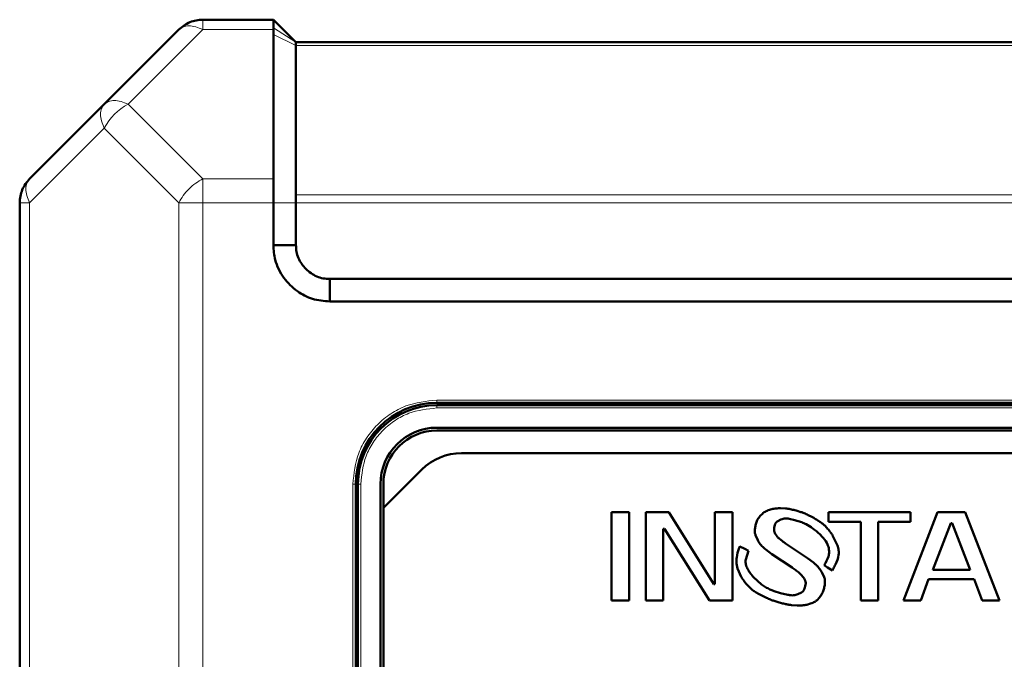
# Model space of a CAD drawing. Header units: millimetres. Extents: x 0 to 594, y 0 to 420.
# Tile 6 of 11: x 103 to 138, y 272 to 294. Entities that reach past the tile are written whole.
import ezdxf

# ---------------------------------------------------------------- set-up
doc = ezdxf.new("R2010")
doc.units = ezdxf.units.MM

msp = doc.modelspace()

# ---------------------------------------------------------------- linework, layer by layer
at = {"color": 7, "linetype": 'Continuous', "lineweight": 50}
for p, q in [((112.384, 294.231), (109.881, 294.231)), ((113.184, 293.431), (112.384, 294.231)), ((109.032, 293.88), (106.384, 291.231)), ((112.383, 293.88), (112.384, 293.937)), ((112.383, 293.88), (112.384, 293.706)), ((112.385, 288.583), (112.384, 293.706)), ((155.584, 293.431), (113.184, 293.431)), ((113.183, 288.017), (113.184, 293.314)), ((106.384, 291.231), (103.735, 288.583)), ((103.384, 287.734), (103.384, 205.729)), ((112.384, 286.231), (112.384, 287.734)), ((113.184, 286.231), (113.184, 287.734)), ((112.384, 286.231), (113.184, 286.231)), ((114.384, 284.231), (114.384, 285.031)), ((154.384, 285.031), (114.384, 285.031)), ((154.384, 284.231), (114.384, 284.231)), ((118.184, 280.631), (150.584, 280.631)), ((150.584, 280.551), (118.184, 280.551)), ((122.784, 280.551), (122.784, 280.631)), ((123.384, 280.631), (123.384, 280.551)), ((125.384, 280.631), (125.384, 280.551)), ((125.984, 280.631), (125.984, 280.551)), ((118.184, 279.751), (150.584, 279.751)), ((150.584, 279.651), (118.184, 279.651)), ((119.061, 278.851), (149.707, 278.851)), ((116.284, 276.903), (117.646, 278.266)), ((115.304, 266.831), (115.304, 277.751)), ((115.384, 277.751), (115.384, 266.906)), ((116.184, 267.196), (116.184, 277.751)), ((116.284, 277.751), (116.284, 276.903)), ((116.284, 276.903), (116.284, 267.237)), ((125.002, 276.748), (124.384, 276.748)), ((124.384, 276.748), (124.384, 273.615)), ((125.002, 273.615), (125.002, 276.748)), ((126.407, 276.748), (125.598, 276.748)), ((125.598, 276.748), (125.598, 273.615)), ((128.005, 274.197), (126.407, 276.748)), ((128.047, 276.748), (128.047, 274.197)), ((128.665, 276.748), (128.047, 276.748)), ((128.665, 273.615), (128.665, 276.748)), ((129.73, 276.7), (129.651, 276.619)), ((130.069, 276.862), (129.942, 276.82)), ((130.553, 276.884), (130.377, 276.892)), ((131.098, 276.758), (130.964, 276.799)), ((131.482, 276.588), (131.356, 276.651)), ((132.073, 276.748), (132.073, 276.412)), ((134.991, 276.748), (132.073, 276.748)), ((135.949, 276.748), (134.735, 273.615)), ((134.991, 276.412), (134.991, 276.748)), ((136.929, 276.748), (135.949, 276.748)), ((138.143, 273.615), (136.929, 276.748)), ((129.533, 276.434), (129.5, 276.33)), ((130.28, 276.438), (130.39, 276.492)), ((130.686, 276.519), (130.881, 276.474)), ((131.286, 276.322), (131.456, 276.22)), ((131.715, 276.443), (131.714, 276.444)), ((131.716, 276.444), (131.715, 276.443)), ((131.77, 276.411), (131.716, 276.444)), ((132.073, 276.412), (133.223, 276.412)), ((133.223, 276.412), (133.223, 273.615)), ((133.841, 276.412), (134.991, 276.412)), ((133.841, 273.615), (133.841, 276.412)), ((135.779, 274.711), (136.418, 276.368)), ((136.418, 276.368), (136.46, 276.368)), ((136.46, 276.368), (137.099, 274.711)), ((126.216, 273.615), (126.216, 276.166)), ((126.216, 276.166), (126.258, 276.166)), ((126.258, 276.166), (127.856, 273.615)), ((130.152, 276.2), (130.165, 276.259)), ((130.165, 276.043), (130.154, 276.093)), ((129.488, 275.938), (129.567, 275.762)), ((130.257, 275.888), (130.218, 275.94)), ((130.44, 275.726), (130.37, 275.782)), ((131.33, 275.12), (130.618, 275.598)), ((132.234, 275.906), (132.236, 275.907)), ((132.39, 275.575), (132.234, 275.906)), ((129.112, 275.448), (128.926, 275.534)), ((129.24, 275.381), (129.112, 275.448)), ((129.138, 275.075), (129.24, 275.381)), ((129.848, 275.428), (130.066, 275.267)), ((130.066, 275.267), (130.782, 274.788)), ((131.543, 274.963), (131.33, 275.12)), ((115.304, 274.751), (115.384, 274.751)), ((128.854, 274.753), (128.983, 274.464)), ((131.923, 274.446), (131.835, 274.626)), ((131.919, 274.872), (132.038, 274.789)), ((132.038, 274.789), (132.213, 274.679)), ((137.099, 274.711), (135.779, 274.711)), ((128.983, 274.464), (128.979, 274.461)), ((129.7, 274.191), (129.419, 274.445)), ((131.099, 274.542), (131.187, 274.437)), ((131.268, 274.231), (131.252, 274.122)), ((135.348, 273.615), (135.63, 274.376)), ((135.63, 274.376), (137.248, 274.376)), ((137.248, 274.376), (137.53, 273.615)), ((115.304, 274.151), (115.384, 274.151)), ((128.047, 274.197), (128.005, 274.197)), ((129.571, 273.869), (129.875, 273.713)), ((130.634, 273.82), (130.375, 273.883)), ((131.117, 273.898), (130.994, 273.838)), ((124.384, 273.615), (125.002, 273.615)), ((125.598, 273.615), (126.216, 273.615)), ((127.856, 273.615), (128.665, 273.615)), ((130.148, 273.602), (130.292, 273.558)), ((131.304, 273.469), (131.442, 273.51)), ((131.671, 273.635), (131.754, 273.724)), ((133.223, 273.615), (133.841, 273.615)), ((134.735, 273.615), (135.348, 273.615)), ((137.53, 273.615), (138.143, 273.615)), ((130.765, 273.456), (130.962, 273.444)), ((115.304, 272.151), (115.384, 272.151)), ((115.384, 271.551), (115.304, 271.551))]:
    msp.add_line(p, q, dxfattribs=at)
at = {"color": 9, "linetype": 'Continuous', "lineweight": 18}
for p, q in [((109.881, 294.231), (109.881, 293.88)), ((109.881, 293.88), (107.232, 291.231)), ((112.383, 293.88), (109.881, 293.88)), ((113.184, 293.431), (112.384, 293.937)), ((113.184, 293.314), (112.384, 293.706)), ((155.584, 293.314), (113.184, 293.314)), ((107.232, 291.231), (109.881, 288.583)), ((106.384, 290.383), (103.735, 287.734)), ((109.032, 287.734), (106.384, 290.383)), ((112.385, 288.583), (109.881, 288.583)), ((109.881, 288.583), (109.881, 287.734)), ((113.183, 288.017), (155.584, 288.017)), ((103.735, 287.734), (103.384, 287.734)), ((103.735, 287.734), (103.735, 205.729)), ((109.032, 287.734), (109.032, 205.729)), ((109.881, 287.734), (109.881, 205.729)), ((112.384, 287.734), (109.881, 287.734)), ((113.184, 287.734), (112.384, 287.734)), ((155.584, 287.734), (113.184, 287.734)), ((118.184, 280.731), (150.584, 280.731)), ((118.184, 280.731), (118.184, 280.631)), ((118.184, 280.451), (118.184, 280.551)), ((150.584, 280.451), (118.184, 280.451)), ((115.204, 236.551), (115.204, 277.751)), ((115.204, 277.751), (115.304, 277.751)), ((115.484, 277.751), (115.384, 277.751)), ((115.484, 277.751), (115.484, 266.906))]:
    msp.add_line(p, q, dxfattribs=at)
msp.add_arc((108.135, 289.48), 1.971, 117.2738, 152.7262, dxfattribs=at)
at = {"color": 7, "linetype": 'Continuous', "lineweight": 50}
for centre, radius, end in [((118.184, 277.751), 2.88, 180), ((118.184, 277.751), 2.8, 180), ((118.184, 277.751), 2, 180), ((118.184, 277.751), 1.9, 180), ((119.061, 276.851), 2, 135)]:
    msp.add_arc(centre, radius, 90, end, dxfattribs=at)
for points in [[(109.032, 293.88), (109.091, 293.932), (109.208, 294.037), (109.419, 294.146), (109.645, 294.218), (109.802, 294.227), (109.881, 294.231)], [(112.384, 293.937), (112.384, 294.022), (112.384, 294.191), (112.384, 294.218), (112.384, 294.231)], [(113.184, 293.431), (113.184, 293.43), (113.184, 293.427), (113.184, 293.403), (113.184, 293.367), (113.184, 293.332), (113.184, 293.314)], [(103.384, 287.734), (103.388, 287.813), (103.397, 287.97), (103.469, 288.196), (103.578, 288.407), (103.683, 288.524), (103.735, 288.583)], [(113.183, 288.017), (113.183, 287.998), (113.184, 287.959), (113.184, 287.888), (113.184, 287.813), (113.184, 287.761), (113.184, 287.734)]]:
    msp.add_open_spline(points, degree=3, dxfattribs=at)
at = {"color": 9, "linetype": 'Continuous', "lineweight": 18}
for points in [[(109.881, 293.88), (109.795, 293.917), (109.624, 293.992), (109.386, 294.021), (109.177, 293.992), (109.08, 293.917), (109.032, 293.88)], [(106.384, 291.231), (106.432, 291.269), (106.529, 291.343), (106.737, 291.373), (106.975, 291.343), (107.147, 291.269), (107.232, 291.231)], [(106.384, 290.383), (106.346, 290.468), (106.272, 290.64), (106.242, 290.878), (106.272, 291.086), (106.346, 291.183), (106.384, 291.231)], [(103.735, 288.583), (103.698, 288.535), (103.624, 288.438), (103.594, 288.229), (103.624, 287.991), (103.698, 287.82), (103.735, 287.734)], [(109.032, 287.734), (109.08, 287.82), (109.177, 287.991), (109.386, 288.229), (109.624, 288.438), (109.795, 288.535), (109.881, 288.583)], [(109.881, 287.734), (109.802, 287.734), (109.645, 287.734), (109.419, 287.734), (109.208, 287.734), (109.091, 287.734), (109.032, 287.734)]]:
    msp.add_open_spline(points, degree=3, dxfattribs=at)
at = {"color": 7, "linetype": 'Continuous', "lineweight": 50}
for points, knots in [([(112.384, 287.734), (112.384, 287.847), (112.384, 287.99), (112.384, 288.134), (112.384, 288.176), (112.384, 288.334), (112.384, 288.46), (112.385, 288.583)], [0, 0, 0, 0, 0.357033, 0.455704, 0.484948, 0.500793, 1, 1, 1, 1]), ([(114.384, 284.231), (114.176, 284.248), (113.766, 284.28), (113.197, 284.587), (112.724, 285.056), (112.422, 285.64), (112.395, 286.054), (112.384, 286.231)], [0, 0, 0, 0, 0.197417, 0.390669, 0.604477, 0.83082, 1, 1, 1, 1]), ([(114.384, 285.031), (114.305, 285.034), (114.148, 285.04), (113.847, 285.139), (113.516, 285.364), (113.291, 285.695), (113.193, 285.995), (113.187, 286.153), (113.184, 286.231)], [0, 0, 0, 0, 0.124349, 0.251215, 0.500001, 0.748788, 0.875704, 1, 1, 1, 1]), ([(129.942, 276.82), (129.917, 276.81), (129.867, 276.789), (129.794, 276.753), (129.751, 276.718), (129.73, 276.7)], [0, 0, 0, 0, 0.327175, 0.660089, 1, 1, 1, 1]), ([(130.377, 276.892), (130.35, 276.892), (130.297, 276.891), (130.219, 276.887), (130.142, 276.879), (130.093, 276.868), (130.069, 276.862)], [0, 0, 0, 0, 0.257527, 0.515096, 0.756531, 1, 1, 1, 1]), ([(130.964, 276.799), (130.938, 276.806), (130.858, 276.828), (130.75, 276.855), (130.638, 276.876), (130.581, 276.882), (130.553, 276.884)], [0, 0, 0, 0, 0.190196, 0.593736, 0.796504, 1, 1, 1, 1]), ([(131.356, 276.651), (131.332, 276.662), (131.284, 276.685), (131.217, 276.714), (131.155, 276.739), (131.117, 276.752), (131.098, 276.758)], [0, 0, 0, 0, 0.285416, 0.570856, 0.785274, 1, 1, 1, 1]), ([(129.5, 276.33), (129.493, 276.304), (129.476, 276.234), (129.458, 276.117), (129.465, 276.009), (129.483, 275.952), (129.488, 275.938)], [0, 0, 0, 0, 0.201151, 0.545743, 0.892876, 1, 1, 1, 1]), ([(129.651, 276.619), (129.634, 276.599), (129.602, 276.56), (129.56, 276.499), (129.542, 276.456), (129.533, 276.434)], [0, 0, 0, 0, 0.3631459, 0.6785741, 1, 1, 1, 1]), ([(130.165, 276.259), (130.172, 276.285), (130.187, 276.336), (130.226, 276.401), (130.264, 276.427), (130.28, 276.438)], [0, 0, 0, 0, 0.367246, 0.738269, 1, 1, 1, 1]), ([(130.39, 276.492), (130.415, 276.501), (130.466, 276.518), (130.542, 276.53), (130.616, 276.53), (130.663, 276.523), (130.686, 276.519)], [0, 0, 0, 0, 0.265723, 0.531644, 0.763776, 1, 1, 1, 1]), ([(130.881, 276.474), (130.907, 276.467), (130.989, 276.443), (131.098, 276.408), (131.207, 276.363), (131.26, 276.336), (131.286, 276.322)], [0, 0, 0, 0, 0.184609, 0.590315, 0.794694, 1, 1, 1, 1]), ([(131.714, 276.444), (131.692, 276.459), (131.648, 276.489), (131.587, 276.529), (131.532, 276.562), (131.498, 276.579), (131.482, 276.588)], [0, 0, 0, 0, 0.291963, 0.584536, 0.792137, 1, 1, 1, 1]), ([(132.122, 276.071), (132.105, 276.091), (132.055, 276.154), (131.974, 276.245), (131.875, 276.341), (131.805, 276.387), (131.77, 276.411)], [0, 0, 0, 0, 0.162764, 0.488473, 0.742304, 1, 1, 1, 1]), ([(130.154, 276.093), (130.152, 276.106), (130.148, 276.13), (130.148, 276.166), (130.151, 276.189), (130.152, 276.2)], [0, 0, 0, 0, 0.373096, 0.684236, 1, 1, 1, 1]), ([(130.218, 275.94), (130.211, 275.951), (130.196, 275.973), (130.177, 276.007), (130.169, 276.031), (130.165, 276.043)], [0, 0, 0, 0, 0.344928, 0.669748, 1, 1, 1, 1]), ([(131.456, 276.22), (131.478, 276.205), (131.586, 276.127), (131.739, 276.002), (131.918, 275.814), (132.034, 275.655), (132.071, 275.53), (132.083, 275.492)], [0, 0, 0, 0, 0.081756, 0.409296, 0.601776, 0.879808, 1, 1, 1, 1]), ([(132.164, 276.017), (132.16, 276.022), (132.152, 276.033), (132.138, 276.051), (132.128, 276.063), (132.122, 276.071)], [0, 0, 0, 0, 0.292563, 0.585125, 1, 1, 1, 1]), ([(132.236, 275.907), (132.229, 275.919), (132.216, 275.942), (132.192, 275.979), (132.174, 276.003), (132.164, 276.017)], [0, 0, 0, 0, 0.304501, 0.609027, 1, 1, 1, 1]), ([(129.567, 275.762), (129.58, 275.739), (129.623, 275.666), (129.71, 275.546), (129.802, 275.468), (129.848, 275.428)], [0, 0, 0, 0, 0.181931, 0.584871, 1, 1, 1, 1]), ([(130.37, 275.782), (130.349, 275.799), (130.319, 275.824), (130.282, 275.86), (130.265, 275.879), (130.257, 275.888)], [0, 0, 0, 0, 0.515789, 0.757333, 1, 1, 1, 1]), ([(130.618, 275.598), (130.596, 275.613), (130.555, 275.642), (130.495, 275.684), (130.458, 275.712), (130.44, 275.726)], [0, 0, 0, 0, 0.364174, 0.681993, 1, 1, 1, 1]), ([(128.926, 275.534), (128.917, 275.508), (128.872, 275.383), (128.822, 275.202), (128.798, 274.96), (128.833, 274.83), (128.854, 274.753)], [0, 0, 0, 0, 0.099976, 0.500905, 0.701483, 1, 1, 1, 1]), ([(132.083, 275.492), (132.09, 275.441), (132.105, 275.339), (132.071, 275.118), (131.981, 274.972), (131.919, 274.872)], [0, 0, 0, 0, 0.231928, 0.468163, 1, 1, 1, 1]), ([(132.213, 274.679), (132.226, 274.702), (132.266, 274.772), (132.355, 274.951), (132.436, 275.169), (132.445, 275.408), (132.408, 275.518), (132.39, 275.575)], [0, 0, 0, 0, 0.084631, 0.253957, 0.635557, 0.811264, 1, 1, 1, 1]), ([(129.312, 274.575), (129.297, 274.597), (129.251, 274.662), (129.184, 274.778), (129.129, 274.926), (129.135, 275.028), (129.138, 275.075)], [0, 0, 0, 0, 0.147433, 0.442841, 0.740029, 1, 1, 1, 1]), ([(131.835, 274.626), (131.82, 274.648), (131.778, 274.716), (131.709, 274.808), (131.623, 274.897), (131.57, 274.941), (131.543, 274.963)], [0, 0, 0, 0, 0.1783758, 0.5356337, 0.7667767, 1, 1, 1, 1]), ([(129.346, 274.53), (129.342, 274.536), (129.334, 274.546), (129.323, 274.56), (129.316, 274.57), (129.312, 274.575)], [0, 0, 0, 0, 0.357004, 0.67849, 1, 1, 1, 1]), ([(130.782, 274.788), (130.804, 274.773), (130.871, 274.728), (130.958, 274.666), (131.042, 274.599), (131.08, 274.561), (131.099, 274.542)], [0, 0, 0, 0, 0.198972, 0.597924, 0.798414, 1, 1, 1, 1]), ([(128.979, 274.461), (128.986, 274.45), (128.998, 274.43), (129.016, 274.402), (129.028, 274.385), (129.033, 274.377)], [0, 0, 0, 0, 0.398915, 0.699314, 1, 1, 1, 1]), ([(129.033, 274.377), (129.037, 274.372), (129.044, 274.362), (129.054, 274.348), (129.061, 274.34), (129.064, 274.335)], [0, 0, 0, 0, 0.387215, 0.6936, 1, 1, 1, 1]), ([(129.064, 274.335), (129.08, 274.314), (129.158, 274.206), (129.28, 274.068), (129.443, 273.942), (129.528, 273.893), (129.571, 273.869)], [0, 0, 0, 0, 0.1151593, 0.5775999, 0.7873978, 1, 1, 1, 1]), ([(129.419, 274.445), (129.41, 274.455), (129.393, 274.474), (129.368, 274.502), (129.353, 274.521), (129.346, 274.53)], [0, 0, 0, 0, 0.355597, 0.677633, 1, 1, 1, 1]), ([(131.187, 274.437), (131.202, 274.415), (131.227, 274.379), (131.258, 274.316), (131.268, 274.267), (131.268, 274.236), (131.268, 274.231)], [0, 0, 0, 0, 0.3546996, 0.5860734, 0.9306106, 1, 1, 1, 1]), ([(131.917, 274.051), (131.924, 274.077), (131.94, 274.145), (131.956, 274.256), (131.95, 274.365), (131.929, 274.426), (131.923, 274.446)], [0, 0, 0, 0, 0.199369, 0.520221, 0.843107, 1, 1, 1, 1]), ([(130.375, 273.883), (130.349, 273.89), (130.221, 273.927), (130.04, 273.99), (129.841, 274.09), (129.747, 274.158), (129.7, 274.191)], [0, 0, 0, 0, 0.10718, 0.53655, 0.766669, 1, 1, 1, 1]), ([(131.252, 274.122), (131.245, 274.097), (131.228, 274.038), (131.19, 273.954), (131.14, 273.915), (131.117, 273.898)], [0, 0, 0, 0, 0.298918, 0.688431, 1, 1, 1, 1]), ([(131.754, 273.724), (131.771, 273.745), (131.816, 273.804), (131.875, 273.912), (131.903, 274.004), (131.917, 274.051)], [0, 0, 0, 0, 0.21757, 0.603056, 1, 1, 1, 1]), ([(129.875, 273.713), (129.899, 273.702), (129.948, 273.679), (130.018, 273.65), (130.084, 273.624), (130.127, 273.609), (130.148, 273.602)], [0, 0, 0, 0, 0.271118, 0.542254, 0.770965, 1, 1, 1, 1]), ([(130.292, 273.558), (130.318, 273.551), (130.395, 273.53), (130.512, 273.5), (130.643, 273.471), (130.724, 273.461), (130.765, 273.456)], [0, 0, 0, 0, 0.165315, 0.495981, 0.747504, 1, 1, 1, 1]), ([(130.994, 273.838), (130.969, 273.83), (130.892, 273.805), (130.768, 273.797), (130.675, 273.813), (130.634, 273.82)], [0, 0, 0, 0, 0.219746, 0.663137, 1, 1, 1, 1]), ([(131.442, 273.51), (131.467, 273.52), (131.517, 273.539), (131.58, 273.569), (131.632, 273.602), (131.658, 273.624), (131.671, 273.635)], [0, 0, 0, 0, 0.305292, 0.610849, 0.80416, 1, 1, 1, 1]), ([(130.962, 273.444), (130.989, 273.444), (131.059, 273.443), (131.151, 273.445), (131.239, 273.455), (131.282, 273.464), (131.304, 273.469)], [0, 0, 0, 0, 0.232977, 0.614177, 0.8065, 1, 1, 1, 1])]:
    msp.add_open_spline(points, degree=3, knots=knots, dxfattribs=at)
at = {"color": 9, "linetype": 'Continuous', "lineweight": 18}
for points in [[(115.204, 277.751), (115.243, 278.126), (115.305, 278.703), (115.676, 279.397), (116.061, 279.874), (116.538, 280.259), (117.232, 280.63), (117.809, 280.692), (118.184, 280.731)], [(118.184, 280.451), (117.844, 280.415), (117.321, 280.36), (116.693, 280.023), (116.26, 279.675), (115.912, 279.242), (115.575, 278.614), (115.52, 278.091), (115.484, 277.751)]]:
    msp.add_open_spline(points, degree=3, knots=[0, 0, 0, 0, 0.239457, 0.368361, 0.5, 0.631639, 0.760543, 1, 1, 1, 1], dxfattribs=at)

doc.saveas('drawing.dxf')
